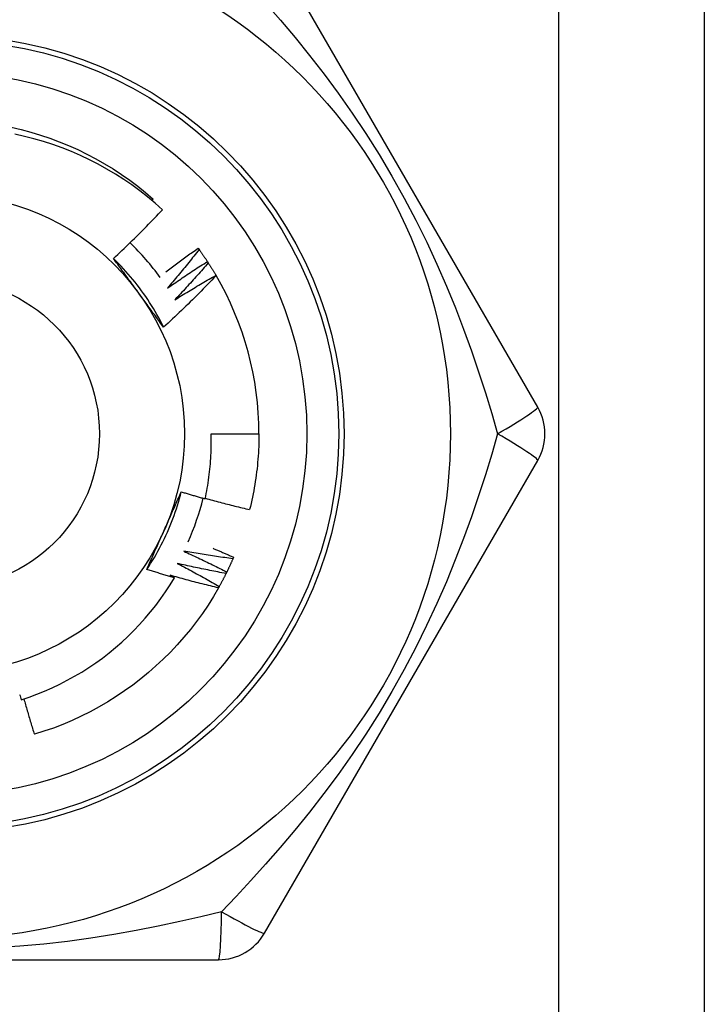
# Model space of a CAD drawing. Header units: inches. Extents: x 6 to 174, y 10 to 93.
# Tile 103 of 127: x 39.999 to 40.252, y 68.859 to 69.224. Entities that reach past the tile are written whole.
import ezdxf

# ---------------------------------------------------------------- set-up
doc = ezdxf.new("R2010")
doc.units = ezdxf.units.IN
doc.header["$MEASUREMENT"] = 0
doc.layers.add('Visible Edges(ANSI)', color=7, linetype='Continuous', lineweight=25)
doc.layers.add('Visible Tangent Edges(ANSI)', color=7, linetype='Continuous', lineweight=25)

msp = doc.modelspace()

# ---------------------------------------------------------------- linework, layer by layer
at = {"layer": 'Visible Edges(ANSI)'}
for p, q in [((40.25244830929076, 69.43714366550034), (40.25244830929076, 30.31731689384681)), ((40.1907959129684, 69.07998626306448), (40.08964610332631, 69.25518285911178)), ((40.04798041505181, 69.15659656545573), (40.04842307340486, 69.15711370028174)), ((40.06504441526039, 69.13890899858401), (40.06540058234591, 69.1384215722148)), ((40.06848744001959, 69.13395831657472), (40.06881782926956, 69.13345305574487)), ((40.07166886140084, 69.12883559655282), (40.07171733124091, 69.12875276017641)), ((40.06987547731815, 69.07014366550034), (40.08759003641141, 69.07014366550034)), ((40.08964604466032, 68.88510437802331), (40.19079584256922, 69.06030096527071)), ((40.07819884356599, 69.02439187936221), (40.07795959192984, 69.02383762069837)), ((39.87029845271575, 68.87526177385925), (40.07259807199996, 68.87526177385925))]:
    msp.add_line(p, q, dxfattribs=at)
at = {"layer": 'Visible Edges(ANSI)', "flags": 128}
for points in [[(39.99588577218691, 69.18368533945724), (39.99950957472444, 69.18284445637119), (40.00310458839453, 69.18188793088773), (40.00666712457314, 69.18081677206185), (40.01019352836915, 69.17963207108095), (40.01368018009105, 69.17833502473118), (40.01712350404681, 69.17692699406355), (40.0205199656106, 69.17540939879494), (40.02386608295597, 69.17378381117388), (40.02715842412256, 69.17205188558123), (40.03039360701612, 69.17021540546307), (40.03356831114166, 69.16827626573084), (40.03667928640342, 69.16623644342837), (40.03972333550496, 69.16409802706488), (40.04269733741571, 69.16186322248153), (40.04559824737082, 69.1595343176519), (40.04842307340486, 69.15711370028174)], [(40.0519146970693, 69.15314495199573), (40.04917423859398, 69.15558229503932), (40.04636099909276, 69.15792875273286), (40.04347726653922, 69.1601827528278), (40.04052532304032, 69.16234270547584), (40.03750747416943, 69.16440703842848), (40.03442600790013, 69.16637417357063), (40.03128320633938, 69.16824252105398), (40.02808136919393, 69.17001050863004), (40.02482278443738, 69.1716765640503), (40.02150974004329, 69.17323909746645), (40.01814453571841, 69.17469653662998), (40.01473054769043, 69.17604687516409), (40.01127838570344, 69.17728578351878), (40.0077924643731, 69.1784119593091), (40.00427556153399, 69.17942481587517), (40.0007304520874, 69.18032373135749), (39.9971599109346, 69.18110810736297)], [(40.03373691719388, 69.13506685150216), (40.03451943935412, 69.13579510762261), (40.03529979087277, 69.13652556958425), (40.03607797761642, 69.13725823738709), (40.03685399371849, 69.1379930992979), (40.03762783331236, 69.13873016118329), (40.03839950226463, 69.13946940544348), (40.03916898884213, 69.14021083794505), (40.03993629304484, 69.14095444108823), (40.04070141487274, 69.14170022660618), (40.04146434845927, 69.14244817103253), (40.04222508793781, 69.14319828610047), (40.04298363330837, 69.1439505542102), (40.04373998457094, 69.14470497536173), (40.04449413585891, 69.14546154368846), (40.04524608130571, 69.14622025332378), (40.04599583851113, 69.14698111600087), (40.04674340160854, 69.1477441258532), (40.04748876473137, 69.14850927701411), (40.04823193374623, 69.1492765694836), (40.04897289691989, 69.15004599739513), (40.04971166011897, 69.15081754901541), (40.05044821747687, 69.15159123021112), (40.05118256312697, 69.15236703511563), (40.0519146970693, 69.15314495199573)], [(40.05314421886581, 69.13012469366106), (40.0536328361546, 69.1304998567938), (40.05412208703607, 69.13087422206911), (40.05461197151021, 69.13124780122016), (40.05510248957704, 69.13162058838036), (40.05559363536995, 69.13199257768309), (40.05608541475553, 69.132363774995), (40.0565778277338, 69.13273418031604), (40.05707086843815, 69.13310378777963), (40.05756453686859, 69.13347260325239), (40.05805883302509, 69.13384062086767), (40.0585537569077, 69.13420784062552), (40.05904930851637, 69.13457426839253), (40.05954548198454, 69.13493989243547), (40.06004228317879, 69.13530472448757), (40.06053970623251, 69.1356687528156), (40.06103775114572, 69.1360319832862), (40.06153641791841, 69.13639441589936), (40.06203570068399, 69.13675604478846), (40.06253561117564, 69.1371168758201), (40.06303613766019, 69.1374769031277), (40.06353728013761, 69.13783613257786), (40.06403904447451, 69.13819455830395), (40.06454141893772, 69.13855218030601), (40.06504441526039, 69.13890899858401)], [(40.06540058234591, 69.1384215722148), (40.0649285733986, 69.13781598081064), (40.06445537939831, 69.13721126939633), (40.06398100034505, 69.13660743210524), (40.0635054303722, 69.13600448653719), (40.06302867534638, 69.13540242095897), (40.06255074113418, 69.13480124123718), (40.06207162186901, 69.13420095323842), (40.06159131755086, 69.1336015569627), (40.06110983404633, 69.13300305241), (40.06062717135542, 69.13240543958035), (40.06014332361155, 69.13180872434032), (40.05965830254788, 69.13121290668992), (40.05917209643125, 69.13061799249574), (40.05868471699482, 69.13002397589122), (40.05819615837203, 69.12943086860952), (40.05770642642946, 69.12883866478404), (40.0572155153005, 69.12824737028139), (40.05672343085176, 69.12765699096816), (40.05623017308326, 69.12706751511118), (40.05573574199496, 69.12647896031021), (40.0552401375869, 69.12589132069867), (40.05474336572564, 69.12530459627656), (40.05424542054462, 69.12471879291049), (40.05374630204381, 69.12413391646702)], [(40.06540058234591, 69.1384215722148), (40.06553334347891, 69.13823851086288), (40.06566575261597, 69.1380551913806), (40.06579779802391, 69.13787161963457), (40.06592949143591, 69.13768778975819), (40.06606082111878, 69.13750370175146), (40.06619179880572, 69.13731935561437), (40.06632241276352, 69.13713475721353), (40.06645266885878, 69.13694990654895), (40.06658256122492, 69.1367648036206), (40.06671209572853, 69.13657944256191), (40.06684127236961, 69.13639383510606), (40.06697007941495, 69.13620797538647), (40.06709852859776, 69.13602186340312), (40.06722661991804, 69.13583550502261), (40.06735434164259, 69.13564889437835), (40.06748169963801, 69.13546203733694), (40.06760869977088, 69.13527492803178), (40.06773533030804, 69.13508757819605), (40.06786159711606, 69.13489997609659), (40.06798750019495, 69.13471213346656), (40.06811303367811, 69.13452404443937), (40.06823820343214, 69.13433570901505), (40.06836300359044, 69.13414713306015), (40.06848744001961, 69.13395831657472)], [(40.05229090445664, 69.10961742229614), (40.05170229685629, 69.11079797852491), (40.05109648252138, 69.11196982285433), (40.05047360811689, 69.11313271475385), (40.04983384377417, 69.11428642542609), (40.04917734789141, 69.11543071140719), (40.04850427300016, 69.11656533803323), (40.04781477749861, 69.1176900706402), (40.04710903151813, 69.11880466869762), (40.04638718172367, 69.11990890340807), (40.04564939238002, 69.12100252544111), (40.04489582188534, 69.12208531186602), (40.04412663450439, 69.12315701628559), (40.04334197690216, 69.1242174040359), (40.04254202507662, 69.12526624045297), (40.04172691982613, 69.12630329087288), (40.04089683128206, 69.12732830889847), (40.04005191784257, 69.12834107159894), (40.03919233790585, 69.12934133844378), (40.03831824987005, 69.1303288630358), (40.03742981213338, 69.13130342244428), (40.03652718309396, 69.13226477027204), (40.03561052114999, 69.13321267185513), (40.03467998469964, 69.13414689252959), (40.03373573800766, 69.13506719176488)], [(40.04311320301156, 69.1222112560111), (40.04272028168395, 69.12275205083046), (40.04232770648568, 69.1232923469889), (40.04193545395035, 69.12383215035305), (40.04154349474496, 69.1243714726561), (40.04115182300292, 69.12491030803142), (40.04076041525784, 69.12544867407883), (40.0403692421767, 69.12598657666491), (40.03997829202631, 69.12652402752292), (40.03958754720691, 69.1270610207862), (40.03919698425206, 69.12759757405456), (40.03880657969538, 69.1281336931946), (40.03841631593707, 69.12866938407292), (40.03802617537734, 69.12920465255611), (40.03763613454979, 69.1297395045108), (40.03724617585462, 69.13027395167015), (40.03685627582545, 69.13080799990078), (40.03646642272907, 69.13134165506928), (40.03607658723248, 69.13187492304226), (40.03568675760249, 69.1324078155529), (40.03529690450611, 69.1329403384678), (40.03490701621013, 69.133472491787), (40.03451706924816, 69.13400429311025), (40.03412704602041, 69.13453574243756), (40.03373691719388, 69.13506685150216)], [(40.05374630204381, 69.12413391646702), (40.05435079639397, 69.12455688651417), (40.05495614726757, 69.12497868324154), (40.05556235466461, 69.12539929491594), (40.0561694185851, 69.12581873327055), (40.05677732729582, 69.12623698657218), (40.05738609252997, 69.12665405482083), (40.05799570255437, 69.12706994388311), (40.05860616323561, 69.12748465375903), (40.05921746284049, 69.12789817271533), (40.05982961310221, 69.1283105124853), (40.06044260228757, 69.12872166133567), (40.06105643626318, 69.12913162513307), (40.06167110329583, 69.12954039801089), (40.06228661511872, 69.12994798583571), (40.06290295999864, 69.130354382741), (40.06352013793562, 69.13075959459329), (40.06413814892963, 69.13116360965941), (40.0647569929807, 69.13156643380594), (40.0653766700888, 69.13196806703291), (40.06599717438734, 69.13236850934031), (40.06661850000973, 69.13276775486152), (40.06724065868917, 69.13316580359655), (40.06786363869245, 69.13356265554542), (40.06848744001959, 69.13395831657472)], [(40.06881782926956, 69.13345305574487), (40.06831502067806, 69.13287277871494), (40.06781107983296, 69.13229344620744), (40.06730599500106, 69.13171504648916), (40.06679977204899, 69.1311375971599), (40.06629241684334, 69.13056108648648), (40.06578391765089, 69.12998552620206), (40.06527428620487, 69.12941091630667), (40.06476352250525, 69.1288372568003), (40.06425162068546, 69.12826454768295), (40.06373858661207, 69.12769278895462), (40.0632244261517, 69.12712199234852), (40.06270912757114, 69.12655215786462), (40.06219270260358, 69.12598327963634), (40.06167514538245, 69.12541536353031), (40.06115646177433, 69.12484840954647), (40.06063665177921, 69.12428242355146), (40.06011570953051, 69.12371740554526), (40.05959364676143, 69.12315336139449), (40.05907045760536, 69.1225902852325), (40.05854614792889, 69.12202818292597), (40.05802071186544, 69.12146706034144), (40.057494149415, 69.12090691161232), (40.05696647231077, 69.12034774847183), (40.05643767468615, 69.11978955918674)], [(40.06881782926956, 69.13345305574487), (40.06894091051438, 69.133263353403), (40.06906362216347, 69.13307341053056), (40.06918596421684, 69.13288322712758), (40.06930793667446, 69.13269280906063), (40.06942953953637, 69.13250215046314), (40.06955076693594, 69.13231126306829), (40.06967162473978, 69.13212013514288), (40.06979210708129, 69.13192876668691), (40.06991222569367, 69.13173716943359), (40.07003196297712, 69.13154534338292), (40.07015132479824, 69.13135327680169), (40.07027031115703, 69.1311609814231), (40.0703889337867, 69.13096845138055), (40.07050716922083, 69.13077569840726), (40.07062504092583, 69.13058271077), (40.07074252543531, 69.13038949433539), (40.07085964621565, 69.13019604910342), (40.07097637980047, 69.13000237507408), (40.07109273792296, 69.1298084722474), (40.07120872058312, 69.12961434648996), (40.07132432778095, 69.12941999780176), (40.07143954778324, 69.1292254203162), (40.07155439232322, 69.1290306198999), (40.07166886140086, 69.12883559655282)], [(40.07171733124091, 69.12875276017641), (40.07093491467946, 69.12792923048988), (40.07015016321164, 69.12710795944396), (40.06936306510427, 69.12628894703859), (40.06857362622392, 69.1254722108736), (40.06778185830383, 69.12465774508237), (40.06698774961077, 69.12384556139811), (40.06619131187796, 69.12303565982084), (40.06539254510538, 69.12222804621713), (40.06459145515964, 69.12142272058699), (40.06378804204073, 69.12061970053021), (40.06298229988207, 69.119818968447), (40.06217422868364, 69.11902053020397), (40.06136382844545, 69.1182243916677), (40.0605511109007, 69.11743056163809), (40.05973607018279, 69.11663904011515), (40.05891871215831, 69.11584983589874), (40.05809904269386, 69.11506295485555), (40.05727706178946, 69.11427839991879), (40.05645278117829, 69.1134961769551), (40.05562618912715, 69.11271629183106), (40.05479730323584, 69.11193875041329), (40.05396611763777, 69.11116355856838), (40.05313264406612, 69.11039071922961), (40.05229687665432, 69.1096202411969)], [(40.05643767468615, 69.11978955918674), (40.05706330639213, 69.12018058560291), (40.05768973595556, 69.12057039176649), (40.05831695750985, 69.12095897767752), (40.05894497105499, 69.12134633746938), (40.05957377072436, 69.12173247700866), (40.0602033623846, 69.12211738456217), (40.06083373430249, 69.12250107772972), (40.06146489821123, 69.1228835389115), (40.06209683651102, 69.1232647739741), (40.06272956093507, 69.12364477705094), (40.06336306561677, 69.12402355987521), (40.06399735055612, 69.1244011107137), (40.06463240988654, 69.12477742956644), (40.065268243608, 69.1251525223), (40.06590485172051, 69.1255263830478), (40.06654222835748, 69.12589901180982), (40.06718037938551, 69.12627040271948), (40.06781929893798, 69.12664056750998), (40.06845898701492, 69.1270094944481), (40.06909943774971, 69.12737718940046), (40.06974065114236, 69.12774364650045), (40.07038262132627, 69.12810886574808), (40.07102536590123, 69.12847285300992), (40.07166886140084, 69.12883559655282)], [(40.05229687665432, 69.1096202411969), (40.05191465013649, 69.11014044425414), (40.05153257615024, 69.11066092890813), (40.05115062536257, 69.11118170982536), (40.05076876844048, 69.11170280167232), (40.05038699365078, 69.11222421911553), (40.05000525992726, 69.11274597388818), (40.04962354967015, 69.11326808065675), (40.04924183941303, 69.11379055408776), (40.04886009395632, 69.11431340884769), (40.04847830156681, 69.11483665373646), (40.04809642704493, 69.11536030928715), (40.04771444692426, 69.11588438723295), (40.04733233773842, 69.11640889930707), (40.04695007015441, 69.11693386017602), (40.04656762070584, 69.11745928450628), (40.04618496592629, 69.11798518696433), (40.0458020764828, 69.11851158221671), (40.04541892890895, 69.11903847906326), (40.04503549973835, 69.11956589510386), (40.04465175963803, 69.12009384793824), (40.04426768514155, 69.12062234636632), (40.04388325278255, 69.12115140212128), (40.04349843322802, 69.12168103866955), (40.04311320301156, 69.1222112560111)], [(40.06767383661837, 69.0460510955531), (40.06788328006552, 69.04704025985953), (40.06808267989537, 69.04803175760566), (40.06827196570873, 69.04902537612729), (40.0684510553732, 69.05002063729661), (40.0686199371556, 69.05101743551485), (40.06877859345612, 69.05201569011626), (40.06892701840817, 69.05301532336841), (40.06906520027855, 69.05401625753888), (40.06919312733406, 69.0550184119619), (40.0693107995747, 69.05602170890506), (40.06941819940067, 69.05702606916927), (40.06951532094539, 69.05803141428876), (40.06960215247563, 69.05903766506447), (40.06967868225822, 69.06004474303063), (40.06974491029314, 69.06105256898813), (40.06980081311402, 69.06206106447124), (40.06984639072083, 69.06307015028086), (40.069881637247, 69.06407974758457), (40.06990653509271, 69.06508977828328), (40.06992107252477, 69.06610016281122), (40.06992523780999, 69.06711082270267), (40.06991904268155, 69.06812167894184), (40.06990245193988, 69.06913265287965), (40.06987547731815, 69.07014366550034)], [(40.08759003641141, 69.07014366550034), (40.08758402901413, 69.06896204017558), (40.08756599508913, 69.06778053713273), (40.08753594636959, 69.0665992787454), (40.08749387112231, 69.0654183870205), (40.08743979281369, 69.06423798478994), (40.08737371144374, 69.06305819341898), (40.08729561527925, 69.06187913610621), (40.08720553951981, 69.06070093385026), (40.08710348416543, 69.05952370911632), (40.08698944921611, 69.05834758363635), (40.08686345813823, 69.0571726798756), (40.08672551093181, 69.05599911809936), (40.08657564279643, 69.05482702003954), (40.0864138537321, 69.05365650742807), (40.08624015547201, 69.05248770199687), (40.08605458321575, 69.05132072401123), (40.08585714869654, 69.05015569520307), (40.08564787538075, 69.04899273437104), (40.08542677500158, 69.04783196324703), (40.08519387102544, 69.04667350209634), (40.08494919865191, 69.0455174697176), (40.0846927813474, 69.04436398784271), (40.0844246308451, 69.04321317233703), (40.08414479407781, 69.04206514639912)], [(40.04605487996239, 69.01986880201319), (40.04678297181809, 69.02096882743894), (40.04749490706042, 69.0220794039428), (40.04819056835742, 69.02320027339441), (40.04886982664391, 69.02433118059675), (40.04953255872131, 69.02547186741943), (40.05017863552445, 69.02662208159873), (40.05080793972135, 69.02778156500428), (40.05142033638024, 69.02895006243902), (40.05201570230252, 69.03012731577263), (40.05259391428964, 69.03131307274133), (40.05315484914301, 69.03250707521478), (40.05369837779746, 69.03370906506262), (40.05422437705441, 69.0349187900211), (40.0547327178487, 69.0361359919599), (40.05522327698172, 69.03736041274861), (40.05569592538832, 69.03859180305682), (40.05615054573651, 69.03982989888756), (40.05658700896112, 69.04107445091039), (40.05700519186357, 69.04232519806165), (40.05740495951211, 69.0435818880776), (40.05778619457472, 69.04484425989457), (40.05814877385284, 69.04611206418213), (40.0584925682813, 69.0473850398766), (40.05881744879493, 69.0486629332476)], [(40.05237261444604, 69.0341138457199), (40.05264449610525, 69.034724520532), (40.0529161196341, 69.0353346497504), (40.0531874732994, 69.0359442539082), (40.05345855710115, 69.0365533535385), (40.05372937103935, 69.03716197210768), (40.0539999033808, 69.03777012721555), (40.0542701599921, 69.03837784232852), (40.05454012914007, 69.03898513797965), (40.05480980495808, 69.03959203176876), (40.05507919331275, 69.04019855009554), (40.05534828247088, 69.04080470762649), (40.05561707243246, 69.0414105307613), (40.0558855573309, 69.04201603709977), (40.0561537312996, 69.0426212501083), (40.05642160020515, 69.04322618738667), (40.05668914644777, 69.0438308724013), (40.05695638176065, 69.04443532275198), (40.05722328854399, 69.04503956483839), (40.05748986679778, 69.04564361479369), (40.05775612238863, 69.04624749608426), (40.05802203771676, 69.04685122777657), (40.05828761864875, 69.04745483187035), (40.0585528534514, 69.0480583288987), (40.05881774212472, 69.04866173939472)], [(40.05881774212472, 69.04866173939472), (40.05918552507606, 69.04854852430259), (40.05955341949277, 69.04843569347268), (40.05992141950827, 69.04832324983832), (40.06028952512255, 69.04821119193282), (40.06065774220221, 69.04809951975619), (40.06102606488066, 69.0479882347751), (40.06139448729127, 69.04787733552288), (40.06176302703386, 69.04776682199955), (40.06213166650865, 69.04765669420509), (40.06250041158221, 69.0475469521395), (40.06286926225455, 69.0474375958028), (40.06323821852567, 69.04732862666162), (40.06360728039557, 69.04722004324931), (40.06397644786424, 69.0471118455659), (40.06434572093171, 69.04700403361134), (40.06471509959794, 69.04689660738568), (40.06508457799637, 69.04678956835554), (40.06545416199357, 69.04668291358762), (40.06582385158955, 69.04657664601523), (40.06619364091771, 69.04647076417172), (40.06656353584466, 69.04636526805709), (40.06693353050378, 69.04626015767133), (40.06730363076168, 69.04615543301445), (40.06767383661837, 69.0460510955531)], [(40.06771635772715, 69.04624795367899), (40.06839662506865, 69.04605895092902), (40.06907726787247, 69.04587122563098), (40.06975829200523, 69.04568477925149), (40.07043969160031, 69.04549961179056), (40.07112147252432, 69.04531572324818), (40.07180362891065, 69.04513311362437), (40.07248616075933, 69.04495178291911), (40.07316905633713, 69.04477173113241), (40.07385232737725, 69.0445929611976), (40.07453597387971, 69.04441547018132), (40.0752199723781, 69.04423926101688), (40.07590434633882, 69.04406433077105), (40.07658908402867, 69.04389068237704), (40.07727418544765, 69.0437183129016), (40.07795965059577, 69.04354722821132), (40.07864546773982, 69.0433774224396), (40.07933164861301, 69.04320889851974), (40.08001818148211, 69.04304165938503), (40.08070506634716, 69.04287569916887), (40.08139231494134, 69.0427110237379), (40.08207991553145, 69.04254763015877), (40.08276785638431, 69.04238551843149), (40.08345616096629, 69.04222469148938), (40.08414479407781, 69.04206514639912)], [(40.04606031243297, 69.0198650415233), (40.04631970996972, 69.02045616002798), (40.04657942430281, 69.02104728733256), (40.04683945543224, 69.02163845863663), (40.04709980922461, 69.02222970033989), (40.04736047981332, 69.02282103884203), (40.04762146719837, 69.02341250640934), (40.04788277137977, 69.02400412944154), (40.0481443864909, 69.02459593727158), (40.04840631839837, 69.0251879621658), (40.04866856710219, 69.02578023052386), (40.04893113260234, 69.02637277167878), (40.04919400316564, 69.02696561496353), (40.04945719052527, 69.02755878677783), (40.04972068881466, 69.02815232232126), (40.04998449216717, 69.0287462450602), (40.05024861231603, 69.02934058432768), (40.05051303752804, 69.02993537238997), (40.05077777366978, 69.03053063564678), (40.05104281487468, 69.03112640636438), (40.0513081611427, 69.03172270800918), (40.05157381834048, 69.03231957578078), (40.05183977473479, 69.03291703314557), (40.05210604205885, 69.03351511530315), (40.05237261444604, 69.0341138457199)], [(40.0597341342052, 69.02662906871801), (40.0604053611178, 69.02632284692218), (40.0610760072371, 69.0260152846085), (40.06174607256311, 69.02570639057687), (40.06241555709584, 69.02539615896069), (40.06308444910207, 69.02508459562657), (40.06375276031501, 69.02477170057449), (40.06442047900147, 69.02445747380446), (40.06508761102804, 69.02414191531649), (40.06575415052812, 69.02382502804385), (40.06642009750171, 69.02350681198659), (40.06708545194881, 69.02318727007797), (40.06775020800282, 69.02286639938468), (40.06841436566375, 69.02254420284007), (40.06907792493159, 69.0222206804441), (40.06974088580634, 69.02189583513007), (40.07040324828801, 69.02156966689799), (40.07106500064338, 69.02124217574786), (40.07172614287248, 69.02091336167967), (40.07238668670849, 69.02058323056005), (40.07304662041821, 69.02025177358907), (40.07370595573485, 69.01991900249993), (40.074364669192, 69.01958491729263), (40.07502277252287, 69.01924951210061), (40.07568025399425, 69.01891278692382)], [(40.07795959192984, 69.02383762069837), (40.07719823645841, 69.02393700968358), (40.07643704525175, 69.02403787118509), (40.07567600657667, 69.02414019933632), (40.07491512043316, 69.02424399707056), (40.07415439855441, 69.02434926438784), (40.07339385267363, 69.02445600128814), (40.07263345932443, 69.02456421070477), (40.07187323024, 69.0246738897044), (40.07111317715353, 69.02478504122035), (40.07035330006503, 69.02489766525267), (40.0695935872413, 69.02501175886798), (40.06883405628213, 69.02512732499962), (40.06807470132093, 69.02524436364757), (40.06731552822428, 69.02536287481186), (40.06655653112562, 69.02548286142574), (40.06579772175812, 69.0256043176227), (40.06503910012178, 69.02572724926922), (40.06428066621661, 69.02585165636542), (40.0635224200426, 69.0259775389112), (40.06276437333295, 69.02610489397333), (40.06200651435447, 69.02623372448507), (40.06124885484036, 69.02636403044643), (40.06049139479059, 69.0264958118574), (40.0597341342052, 69.02662906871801)], [(40.07060122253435, 69.0277060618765), (40.07091914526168, 69.02757137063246), (40.07123693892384, 69.02743638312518), (40.07155461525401, 69.02730109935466), (40.07187218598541, 69.02716551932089), (40.07218962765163, 69.02702964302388), (40.07250696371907, 69.0268934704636), (40.07282418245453, 69.02675700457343), (40.07314128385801, 69.02662023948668), (40.07345825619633, 69.02648318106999), (40.07377512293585, 69.02634582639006), (40.0740918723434, 69.02620817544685), (40.07440850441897, 69.02607023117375), (40.07472501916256, 69.02593199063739), (40.07504140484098, 69.02579345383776), (40.07535768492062, 69.02565462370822), (40.07567384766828, 69.02551549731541), (40.07598988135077, 69.02537607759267), (40.07630580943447, 69.02523636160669), (40.076621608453, 69.02509634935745), (40.07693729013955, 69.02495604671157), (40.07725285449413, 69.02481544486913), (40.07756830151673, 69.02467455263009), (40.07788363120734, 69.02453336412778), (40.07819884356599, 69.02439187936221)], [(40.07795959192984, 69.02383762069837), (40.07786922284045, 69.02363032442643), (40.07777845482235, 69.02342320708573), (40.07768728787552, 69.023216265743), (40.07759572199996, 69.02300950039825), (40.07750374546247, 69.02280291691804), (40.07741136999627, 69.02259651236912), (40.07731859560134, 69.02239028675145), (40.0772254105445, 69.02218424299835), (40.07713183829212, 69.02197837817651), (40.07703785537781, 69.02177269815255), (40.07694347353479, 69.02156720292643), (40.07684869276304, 69.02136188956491), (40.07675351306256, 69.02115676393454), (40.07665793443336, 69.02095182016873), (40.07656195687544, 69.02074706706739), (40.07646558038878, 69.02054249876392), (40.07636880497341, 69.0203381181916), (40.07627163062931, 69.02013392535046), (40.07617405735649, 69.01992992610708), (40.07607608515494, 69.01972611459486), (40.07597772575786, 69.01952249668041), (40.07587896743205, 69.01931906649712), (40.07577981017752, 69.01911582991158), (40.07568025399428, 69.01891278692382)], [(40.05626236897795, 69.01681689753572), (40.05583576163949, 69.01693835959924), (40.0554092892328, 69.01706030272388), (40.05498294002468, 69.01718272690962), (40.05455672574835, 69.01730563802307), (40.05413064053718, 69.01742902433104), (40.0537046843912, 69.01755289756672), (40.05327886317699, 69.0176772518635), (40.05285317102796, 69.01780208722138), (40.0524276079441, 69.01792740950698), (40.05200218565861, 69.0180532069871), (40.0515768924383, 69.0181794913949), (40.05115172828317, 69.01830625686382), (40.05072670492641, 69.01843350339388), (40.05030181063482, 69.01856123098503), (40.04987705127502, 69.01868944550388), (40.04945242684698, 69.01881813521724), (40.04902793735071, 69.01894731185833), (40.04860358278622, 69.0190769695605), (40.04817936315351, 69.0192071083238), (40.04775527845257, 69.0193377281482), (40.04733133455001, 69.01946883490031), (40.04690751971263, 69.01960042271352), (40.04648384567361, 69.01973249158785), (40.04606031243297, 69.0198650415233)], [(40.05735656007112, 69.0221053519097), (40.05801098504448, 69.02176470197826), (40.05866476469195, 69.02142274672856), (40.05931789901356, 69.02107948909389), (40.05997037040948, 69.02073492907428), (40.06062219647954, 69.02038906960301), (40.06127336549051, 69.02004190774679), (40.06192387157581, 69.01969344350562), (40.06257372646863, 69.01934368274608), (40.06322291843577, 69.01899263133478), (40.06387145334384, 69.01864027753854), (40.06451932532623, 69.01828662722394), (40.06516652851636, 69.01793168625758), (40.0658130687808, 69.01757545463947), (40.06645894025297, 69.017217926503), (40.06710414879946, 69.01685910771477), (40.06774868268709, 69.01649899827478), (40.06839254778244, 69.01613760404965), (40.06903573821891, 69.01577491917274), (40.06967825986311, 69.01541094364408), (40.07032009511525, 69.01504568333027), (40.0709612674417, 69.01467914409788), (40.07160174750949, 69.01431131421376), (40.072241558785, 69.01394219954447), (40.07288068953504, 69.01357180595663)], [(40.07541256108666, 69.01837169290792), (40.07465738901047, 69.0185104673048), (40.07390246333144, 69.01865070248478), (40.07314776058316, 69.01879239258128), (40.07239329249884, 69.01893554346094), (40.07163905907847, 69.0190801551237), (40.07088507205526, 69.019226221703), (40.07013131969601, 69.01937375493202), (40.0693778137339, 69.01952274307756), (40.06862455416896, 69.01967319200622), (40.06787154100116, 69.01982510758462), (40.06711878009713, 69.01997847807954), (40.06636627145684, 69.02013330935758), (40.06561401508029, 69.02028960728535), (40.06486201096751, 69.02044736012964), (40.06411027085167, 69.02060657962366), (40.06335878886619, 69.0207672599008), (40.06260756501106, 69.02092940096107), (40.06185661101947, 69.02109300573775), (40.06110592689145, 69.02125807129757), (40.06035550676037, 69.02142460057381), (40.05960535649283, 69.02159259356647), (40.05885548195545, 69.02176205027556), (40.05810588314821, 69.02193297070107), (40.05735656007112, 69.0221053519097)], [(40.07568025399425, 69.01891278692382), (40.07566916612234, 69.01889021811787), (40.07565805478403, 69.0188676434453), (40.07564695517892, 69.01884507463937), (40.07563583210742, 69.01882251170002), (40.07562472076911, 69.01879994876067), (40.07561359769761, 69.01877738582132), (40.0756024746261, 69.01875482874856), (40.0755913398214, 69.01873227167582), (40.0755802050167, 69.01870971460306), (40.0755690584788, 69.0186871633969), (40.07555791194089, 69.01866461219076), (40.075546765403, 69.0186420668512), (40.0755356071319, 69.01861952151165), (40.0755244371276, 69.0185969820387), (40.07551327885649, 69.01857444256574), (40.0755021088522, 69.01855190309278), (40.0754909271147, 69.01852936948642), (40.07547974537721, 69.01850683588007), (40.07546856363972, 69.01848430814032), (40.07545737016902, 69.01846178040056), (40.07544617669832, 69.0184392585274), (40.07543497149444, 69.01841673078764), (40.07542376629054, 69.01839421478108), (40.07541256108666, 69.01837169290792)], [(39.99952101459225, 68.97158462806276), (40.00245603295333, 68.97256755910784), (40.00536333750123, 68.97364010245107), (40.00823904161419, 68.97480120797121), (40.01107490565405, 68.9760475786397), (40.01386853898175, 68.97737790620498), (40.01661809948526, 68.97879110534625), (40.01932173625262, 68.98028607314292), (40.02197760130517, 68.981861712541), (40.02458385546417, 68.98351692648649), (40.02713864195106, 68.9852506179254), (40.02964012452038, 68.98706169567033), (40.0320864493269, 68.98894905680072), (40.03447576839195, 68.99091161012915), (40.03680623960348, 68.992948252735), (40.03907601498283, 68.99505789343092), (40.04128085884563, 68.99723702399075), (40.04341503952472, 68.99947994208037), (40.04547714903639, 69.00178482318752), (40.04746587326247, 69.00414990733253), (40.04937988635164, 69.00657344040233), (40.05121786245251, 69.00905365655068), (40.05297848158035, 69.01158881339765), (40.05466042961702, 69.01417714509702), (40.05626236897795, 69.01681689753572)], [(40.05474739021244, 69.01771113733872), (40.05481059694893, 69.0176740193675), (40.05487379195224, 69.01763689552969), (40.05493698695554, 69.01759975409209), (40.05500017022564, 69.0175626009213), (40.05506334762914, 69.01752543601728), (40.05512651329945, 69.01748825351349), (40.05518967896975, 69.01745106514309), (40.05525283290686, 69.0174138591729), (40.05531598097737, 69.01737664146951), (40.05537912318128, 69.01733941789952), (40.05544225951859, 69.01730217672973), (40.0555053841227, 69.01726491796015), (40.05556850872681, 69.01722765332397), (40.05563162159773, 69.01719037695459), (40.05569472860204, 69.0171530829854), (40.05575782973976, 69.01711577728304), (40.05582091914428, 69.01707846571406), (40.05588400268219, 69.01704113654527), (40.05594708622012, 69.01700378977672), (40.05601015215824, 69.01696643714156), (40.05607321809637, 69.0169290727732), (40.05613627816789, 69.01689169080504), (40.05619932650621, 69.01685430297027), (40.05626236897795, 69.01681689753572)], [(40.07258525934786, 69.01304533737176), (40.07183831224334, 69.0132231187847), (40.07109168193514, 69.01340234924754), (40.07034534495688, 69.01358301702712), (40.06959933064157, 69.01376513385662), (40.0688536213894, 69.01394869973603), (40.06810822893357, 69.01413370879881), (40.06736315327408, 69.01432016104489), (40.06661839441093, 69.01450806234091), (40.06587395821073, 69.01469740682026), (40.06512985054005, 69.01488819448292), (40.06438605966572, 69.01508043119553), (40.06364259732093, 69.01527411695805), (40.06289946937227, 69.0154692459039), (40.06215666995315, 69.01566581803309), (40.06141420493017, 69.0158638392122), (40.06067207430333, 69.01606330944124), (40.05993028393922, 69.0162642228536), (40.05918883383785, 69.01646658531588), (40.05844772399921, 69.0166703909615), (40.05770696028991, 69.01687564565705), (40.05696654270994, 69.01708234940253), (40.05622647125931, 69.01729049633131), (40.05548675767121, 69.01750009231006), (40.05474739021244, 69.01771113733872)], [(40.07541256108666, 69.01837169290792), (40.07531156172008, 69.0181693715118), (40.07521016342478, 69.01796724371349), (40.07510837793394, 69.01776530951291), (40.07500619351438, 69.01756358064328), (40.0749036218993, 69.01736204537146), (40.07480066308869, 69.01716071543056), (40.07469730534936, 69.01695957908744), (40.07459356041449, 69.01675865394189), (40.0744894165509, 69.01655792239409), (40.07438488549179, 69.01635739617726), (40.07427996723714, 69.01615707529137), (40.07417466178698, 69.01595695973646), (40.07406895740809, 69.0157570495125), (40.07396287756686, 69.0155573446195), (40.07385639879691, 69.01535785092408), (40.07374953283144, 69.01515855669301), (40.07364227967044, 69.0149594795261), (40.0735346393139, 69.01476060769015), (40.07342661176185, 69.01456194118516), (40.07331819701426, 69.01436349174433), (40.07320939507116, 69.01416525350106), (40.07310021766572, 69.01396722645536), (40.07299064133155, 69.01376941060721), (40.07288068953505, 69.01357180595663)], [(40.07258525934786, 69.01304533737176), (40.07070472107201, 69.00983556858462), (40.06872235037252, 69.00668767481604), (40.06664017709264, 69.00360488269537), (40.06446034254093, 69.00059035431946), (40.0621850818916, 68.99764718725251), (40.05981673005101, 68.99477839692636), (40.05735771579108, 68.99198692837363), (40.05481056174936, 68.98927564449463), (40.05217788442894, 68.98664733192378), (40.04946237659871, 68.98410467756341), (40.04666683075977, 68.98165029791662), (40.04379411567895, 68.9792867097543), (40.04084717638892, 68.97701633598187), (40.03782903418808, 68.97484151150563), (40.03474279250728, 68.97276445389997), (40.0315916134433, 68.9707873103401), (40.02837872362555, 68.96891209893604), (40.02510743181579, 68.96714074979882), (40.021781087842, 68.96547508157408), (40.01840310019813, 68.96391678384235), (40.01497694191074, 68.96246748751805), (40.01150612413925, 68.9611286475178), (40.00799420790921, 68.95990166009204), (40.00444479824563, 68.95878778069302)], [(40.07288068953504, 69.01357180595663), (40.07286842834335, 69.01354984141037), (40.07285616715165, 69.0135278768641), (40.07284390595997, 69.01350591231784), (40.07283163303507, 69.01348395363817), (40.07281936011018, 69.0134620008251), (40.0728070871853, 69.01344004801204), (40.07279480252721, 69.01341809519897), (40.07278251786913, 69.01339614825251), (40.07277022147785, 69.01337420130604), (40.07275792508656, 69.01335226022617), (40.07274561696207, 69.0133303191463), (40.07273332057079, 69.01330837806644), (40.0727210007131, 69.01328644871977), (40.07270869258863, 69.0132645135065), (40.07269636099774, 69.01324258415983), (40.07268404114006, 69.01322065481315), (40.07267170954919, 69.01319873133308), (40.07265937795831, 69.01317681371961), (40.07264703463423, 69.01315489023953), (40.07263469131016, 69.01313297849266), (40.07262233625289, 69.0131110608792), (40.07260998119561, 69.01308914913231), (40.07259762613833, 69.01306724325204), (40.07258525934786, 69.01304533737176)], [(39.998994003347, 68.97360265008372), (39.99912469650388, 68.97309785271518), (39.99925609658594, 68.9725932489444), (39.99938820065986, 68.9720888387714), (39.99952101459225, 68.97158462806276)], [(40.00056393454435, 68.97192260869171), (40.00071596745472, 68.97137280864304), (40.00086883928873, 68.97082322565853), (40.001022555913, 68.97027385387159), (40.00117711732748, 68.96972469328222), (40.00133251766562, 68.96917574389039), (40.00148876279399, 68.9686270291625), (40.00164584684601, 68.96807851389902), (40.00180377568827, 68.96753022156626), (40.00196254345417, 68.96698215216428), (40.00212215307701, 68.96643429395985), (40.00228260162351, 68.96588665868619), (40.00244389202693, 68.96533924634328), (40.002606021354, 68.96479205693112), (40.0027689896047, 68.96424509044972), (40.00293279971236, 68.96369833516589), (40.00309744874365, 68.96315181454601), (40.00326293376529, 68.96260551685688), (40.00342925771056, 68.96205944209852), (40.00359642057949, 68.9615136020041), (40.00376442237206, 68.96096797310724), (40.00393326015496, 68.96042257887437), (40.0041029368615, 68.95987741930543), (40.0042734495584, 68.95933248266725), (40.00444479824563, 68.95878778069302)]]:
    msp.add_lwpolyline(points, dxfattribs=at)
at = {"layer": 'Visible Edges(ANSI)'}
for centre, radius in [((39.97144830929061, 69.07014366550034), 0.187007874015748), ((39.97144830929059, 69.07014366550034), 0.1338582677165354), ((39.9714483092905, 69.07014366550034), 0.0885826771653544)]:
    msp.add_circle(centre, radius, dxfattribs=at)
for centre, radius, start, end in [((39.9714483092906, 69.07014366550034), 0.0984251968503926, 36.01810377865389, 45.95689622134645), ((39.97144830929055, 69.07014366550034), 0.1161417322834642, 0, 30.30707566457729), ((40.17374820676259, 69.07014366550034), 0.0196850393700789, 329.9999999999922, 29.99999999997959), ((39.9714483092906, 69.07014366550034), 0.098425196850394, 336.0181037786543, 345.9568962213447), ((40.07259825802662, 68.89494681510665), 0.0196850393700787, 270, 329.9999999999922)]:
    msp.add_arc(centre, radius, start, end, dxfattribs=at)
at = {"layer": 'Visible Tangent Edges(ANSI)'}
msp.add_line((40.19859830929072, 30.31731689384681), (40.19859830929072, 69.43714366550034), dxfattribs=at)
at = {"layer": 'Visible Tangent Edges(ANSI)', "flags": 128}
for points in [[(40.09004141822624, 69.22966513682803), (40.09550979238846, 69.2234093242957), (40.10094794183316, 69.2169543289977), (40.10633960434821, 69.2102921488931), (40.11167064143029, 69.20341262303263), (40.11692694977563, 69.19630556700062), (40.1220944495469, 69.18896047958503), (40.1271555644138, 69.18137201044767), (40.13207889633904, 69.17356796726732), (40.13683047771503, 69.165583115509), (40.14136898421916, 69.15747542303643), (40.14566410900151, 69.14930927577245), (40.14970296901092, 69.14112833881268), (40.1534823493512, 69.13297248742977), (40.15700530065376, 69.12487150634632), (40.16029113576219, 69.11682656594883), (40.16335643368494, 69.1088444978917), (40.16621755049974, 69.10093267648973), (40.16889160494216, 69.09309583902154), (40.17139603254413, 69.08533787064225), (40.17374295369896, 69.07768027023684), (40.17594400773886, 69.07014594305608)], [(40.1759443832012, 69.07014169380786), (40.17374670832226, 69.0626173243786), (40.17140166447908, 69.05496537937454), (40.16889451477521, 69.04719975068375), (40.16621100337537, 69.03933610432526), (40.16333988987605, 69.03139902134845), (40.1602661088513, 69.02339861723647), (40.15697378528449, 69.01534204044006), (40.15344704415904, 69.0072364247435), (40.14966975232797, 68.99908868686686), (40.14562851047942, 68.99091139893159), (40.14133167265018, 68.98274564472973), (40.13679238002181, 68.97463823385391), (40.13204016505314, 68.9666539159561), (40.12711563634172, 68.9588511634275), (40.12205016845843, 68.95126294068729), (40.11687668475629, 68.94391197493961), (40.11162251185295, 68.93681051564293), (40.10629829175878, 68.92994242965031), (40.10091828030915, 68.92329676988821), (40.09549700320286, 68.91686305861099), (40.09004712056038, 68.91062883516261), (40.08458074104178, 68.90458094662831), (40.07912251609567, 68.89871967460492), (40.07369812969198, 68.8930463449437)], [(40.07369462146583, 68.89304389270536), (40.06607942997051, 68.89118497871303), (40.05828017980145, 68.88938988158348), (40.05030239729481, 68.88767850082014), (40.04215304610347, 68.88607109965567), (40.03384584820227, 68.88458930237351), (40.02538164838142, 68.88325114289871), (40.01675877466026, 68.88207399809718), (40.00797554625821, 68.88107524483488), (39.99903033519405, 68.88027237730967), (39.98993302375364, 68.87968342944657)]]:
    msp.add_lwpolyline(points, dxfattribs=at)
at = {"layer": 'Visible Tangent Edges(ANSI)'}
for centre, radius in [((39.97144830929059, 69.07014366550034), 0.1476377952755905), ((39.97144830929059, 69.07014366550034), 0.1456692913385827), ((39.97144830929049, 69.07014366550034), 0.0570866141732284)]:
    msp.add_circle(centre, radius, dxfattribs=at)
for centre, major_axis, ratio, start_param, end_param in [((40.17374820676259, 69.07014366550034), (0.0170477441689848, 0.0098425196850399), 0.0560536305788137, 4.809173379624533, 6.283185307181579), ((40.1737482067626, 69.07014366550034), (0.0170477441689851, -0.0098425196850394), 0.0560536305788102, 0, 1.474011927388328), ((40.07259825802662, 68.89494681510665), (0, -0.0196850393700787), 0.0560536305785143, 1.0584e-12, 1.474011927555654), ((40.07259825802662, 68.89494681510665), (0.0170477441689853, -0.0098425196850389), 0.0560536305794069, 4.809173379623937, 6.283185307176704)]:
    msp.add_ellipse(centre, major_axis=major_axis, ratio=ratio, start_param=start_param, end_param=end_param, dxfattribs=at)

doc.saveas('drawing.dxf')
